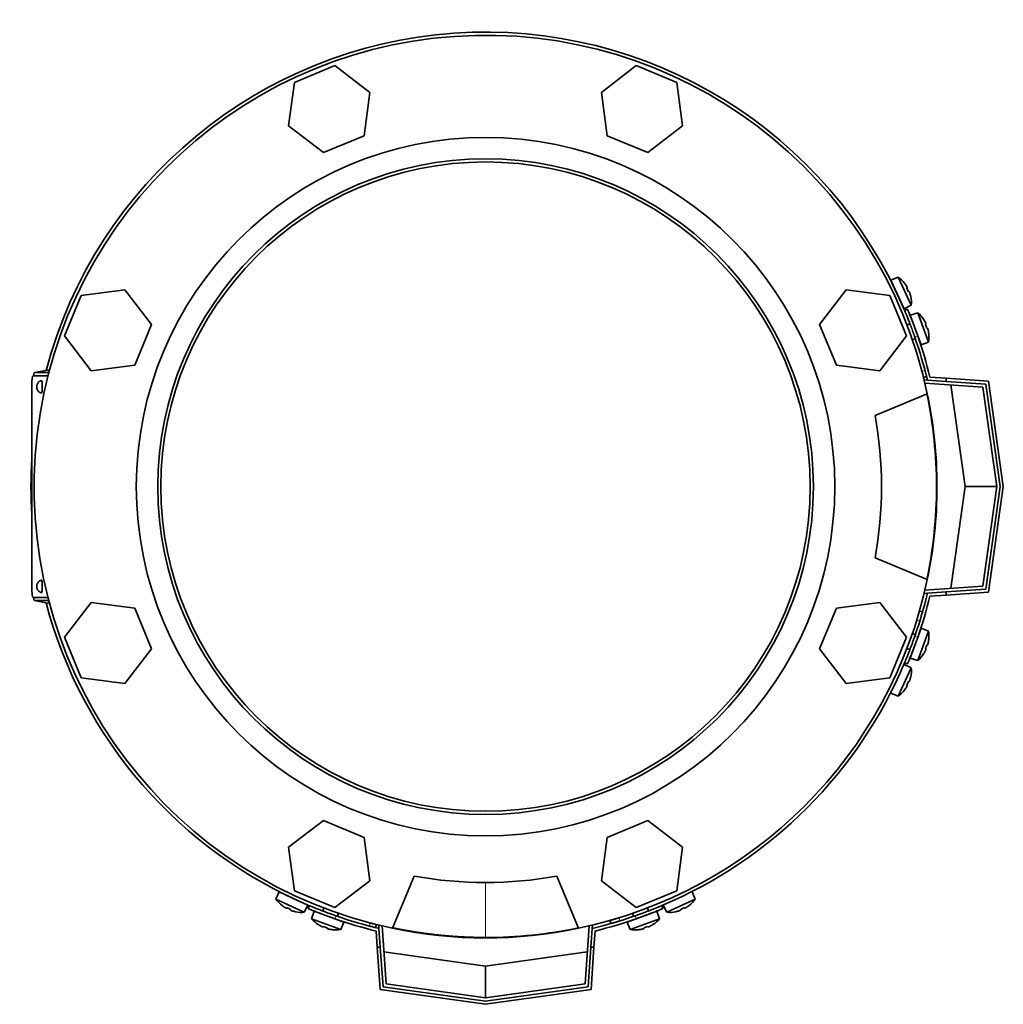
# Model space of a CAD drawing. Header units: millimetres. Extents: x 443 to 1328, y -1093 to 1340.
# Tile 1 of 28: x 446 to 757, y -1093 to -782. Entities that reach past the tile are written whole.
import ezdxf

# ---------------------------------------------------------------- set-up
doc = ezdxf.new("R2010")
doc.units = ezdxf.units.MM
for name, color, linetype in [('LOW_334-1', 7, 'Continuous'), ('M5X8_UNI7687', 7, 'Continuous'), ('VSI344-454_FILTR', 7, 'Continuous'), ('VSI344-454_FLANG', 7, 'Continuous'), ('VSI344-454_TERMI', 7, 'Continuous'), ('VSI344-454_TESTA', 7, 'Continuous'), ('VSI344_DIFFUSORE', 7, 'Continuous')]:
    doc.layers.add(name, color=color, linetype=linetype)

# ---------------------------------------------------------------- blocks, each defined once
blk = doc.blocks.new('SE2')
at = {"layer": 'LOW_334-1', "color": 7, "linetype": 'Continuous', "lineweight": 35}
for p, q in [((731.68, -895.8), (731.69, -895.64)), ((731.69, -895.64), (732.68, -895.71)), ((750.19, -897.94), (731.88, -896.66)), ((754.61, -929.35), (750.19, -897.94)), ((750.19, -960.76), (754.61, -929.35)), ((731.69, -963.06), (731.68, -962.9)), ((732.68, -962.99), (731.69, -963.06)), ((731.88, -962.04), (750.19, -960.76)), ((559.47, -1067.85), (559.63, -1067.84)), ((559.54, -1068.85), (559.47, -1067.85)), ((560.49, -1068.05), (561.77, -1086.36)), ((624.59, -1086.36), (625.87, -1068.05)), ((626.73, -1067.84), (626.89, -1067.85)), ((626.89, -1067.85), (626.82, -1068.85)), ((561.77, -1086.36), (593.18, -1090.78)), ((593.18, -1090.78), (624.59, -1086.36))]:
    blk.add_line(p, q, dxfattribs=at)
at = {"layer": 'M5X8_UNI7687', "color": 7, "linetype": 'Continuous', "lineweight": 35}
for p, q in [((723.42, -863.18), (721.12, -864.17)), ((725.35, -873.23), (721.12, -864.17)), ((723.42, -863.18), (727.59, -872.11)), ((725.43, -865.09), (725.42, -865.11)), ((726.29, -866.49), (726.12, -866.6)), ((726.89, -867.78), (726.7, -867.85)), ((727.39, -869.34), (727.42, -869.34)), ((725.35, -873.23), (727.59, -872.11)), ((729.63, -874.44), (727.26, -875.23)), ((727.26, -875.23), (730.68, -884.62)), ((733, -883.7), (729.63, -874.44)), ((731.46, -876.54), (731.47, -876.51)), ((727.15, -877.93), (726.21, -878.27)), ((732.2, -877.99), (732.02, -878.08)), ((732.69, -879.33), (732.49, -879.38)), ((727.92, -882.97), (728.86, -882.63)), ((733.05, -880.92), (733.08, -880.93)), ((730.68, -884.62), (733, -883.7)), ((730.68, -974.07), (727.26, -983.47)), ((728.86, -976.07), (727.92, -975.73)), ((729.63, -984.26), (733, -974.99)), ((733, -974.99), (730.68, -974.07)), ((733.05, -977.77), (733.08, -977.77)), ((726.21, -980.43), (727.15, -980.77)), ((731.46, -982.16), (731.47, -982.18)), ((732.2, -980.7), (732.02, -980.62)), ((732.69, -979.37), (732.49, -979.32)), ((727.26, -983.47), (729.63, -984.26)), ((727.59, -986.58), (723.42, -995.52)), ((727.59, -986.58), (725.35, -985.46)), ((726.89, -990.91), (726.7, -990.85)), ((727.39, -989.36), (727.42, -989.35)), ((721.12, -994.53), (723.42, -995.52)), ((725.42, -993.59), (725.43, -993.61)), ((726.29, -992.2), (726.12, -992.1)), ((528, -1057.29), (527.01, -1059.59)), ((535.95, -1063.75), (527.01, -1059.59)), ((528, -1057.29), (537.07, -1061.52)), ((659.35, -1059.59), (650.42, -1063.75)), ((659.35, -1059.59), (658.36, -1057.29)), ((528.94, -1061.59), (528.92, -1061.6)), ((530.33, -1062.46), (530.43, -1062.28)), ((531.62, -1063.06), (531.68, -1062.87)), ((535.95, -1063.75), (537.07, -1061.52)), ((542.1, -1062.38), (541.76, -1063.32)), ((644.6, -1063.32), (644.26, -1062.38)), ((649.3, -1061.52), (650.42, -1063.75)), ((654.75, -1063.06), (654.68, -1062.87)), ((656.04, -1062.46), (655.93, -1062.28)), ((657.42, -1061.59), (657.44, -1061.6)), ((533.17, -1063.56), (533.18, -1063.59)), ((539.06, -1063.42), (538.27, -1065.8)), ((538.27, -1065.8), (547.54, -1069.17)), ((548.46, -1066.84), (539.06, -1063.42)), ((546.46, -1065.03), (546.8, -1064.09)), ((647.3, -1063.42), (637.91, -1066.84)), ((638.83, -1069.17), (648.09, -1065.8)), ((639.56, -1064.09), (639.9, -1065.03)), ((648.09, -1065.8), (647.3, -1063.42)), ((653.19, -1063.56), (653.19, -1063.59)), ((540.37, -1067.62), (540.35, -1067.64)), ((541.83, -1068.37), (541.91, -1068.19)), ((543.16, -1068.85), (543.21, -1068.66)), ((544.76, -1069.22), (544.76, -1069.25)), ((547.54, -1069.17), (548.46, -1066.84)), ((637.91, -1066.84), (638.83, -1069.17)), ((641.61, -1069.22), (641.6, -1069.25)), ((643.2, -1068.85), (643.15, -1068.66)), ((644.54, -1068.37), (644.45, -1068.19)), ((645.99, -1067.62), (646.02, -1067.64))]:
    blk.add_line(p, q, dxfattribs=at)
for centre, radius, start, end in [((717.62, -871.32), 10, 38.5916, 54.5414), ((721.52, -866.2), 0.5, 5.7321, 25), ((717.62, -871.32), 10, 355.4586, 11.4084), ((724.05, -871.63), 0.5, 25, 44.2679), ((723.14, -882.05), 10, 33.5916, 49.5414), ((729.52, -882.92), 0.5, 20, 39.2041), ((723.14, -882.05), 10, 350.4586, 6.4084), ((729.52, -975.78), 0.5, 320.7959, 340), ((723.14, -976.65), 10, 353.5916, 9.5414), ((727.47, -981.42), 0.5, 340, 359.4625), ((723.14, -976.65), 10, 310.4586, 326.4084), ((717.62, -987.37), 10, 348.5916, 4.5414), ((717.62, -987.37), 10, 305.4586, 321.4084), ((535.16, -1053.78), 10, 215.4586, 231.4084), ((530.03, -1057.68), 0.5, 245, 264.2679), ((651.21, -1053.78), 10, 308.5916, 324.5414), ((535.47, -1060.22), 0.5, 225.7321, 245), ((535.16, -1053.78), 10, 258.5916, 274.5414), ((545.88, -1059.31), 10, 220.4586, 236.4084), ((541.11, -1063.64), 0.5, 250, 269.4627), ((546.75, -1065.69), 0.5, 230.7959, 250), ((639.61, -1065.69), 0.5, 290, 309.2041), ((640.48, -1059.31), 10, 303.5916, 319.5414), ((651.21, -1053.78), 10, 265.4586, 281.4084), ((545.88, -1059.31), 10, 263.5916, 279.5414), ((640.48, -1059.31), 10, 260.4586, 276.4084)]:
    blk.add_arc(centre, radius, start, end, dxfattribs=at)
for centre, major_axis, ratio, start_param, end_param in [((717.63, -871.32), (-4.23, 9.06), 0.996195, 4.833518, 4.948078), ((719.62, -870.39), (3.91, -8.39), 0.811251, 1.49595, 1.645642), ((717.63, -871.32), (4.23, -9.06), 0.996195, 1.335108, 1.449667), ((723.15, -882.04), (-3.42, 9.4), 0.996195, 4.833518, 4.948078), ((725.22, -881.29), (3.17, -8.7), 0.811251, 1.49595, 1.645642), ((723.15, -882.04), (3.42, -9.4), 0.996195, 1.335108, 1.449667), ((723.15, -976.65), (3.42, 9.4), 0.996195, 4.833518, 4.948078), ((723.15, -976.65), (-3.42, -9.4), 0.996195, 1.335108, 1.449667), ((725.22, -977.41), (-3.17, -8.7), 0.811251, 1.49595, 1.645642), ((719.62, -988.31), (-3.91, -8.39), 0.811251, 1.49595, 1.645642), ((717.63, -987.38), (4.23, 9.06), 0.996195, 4.833518, 4.948078), ((717.63, -987.38), (-4.23, -9.06), 0.996195, 1.335108, 1.449667), ((535.15, -1053.8), (-9.06, 4.23), 0.996195, 1.335108, 1.449667), ((534.22, -1055.79), (-8.39, 3.91), 0.811251, 1.49595, 1.645642), ((652.14, -1055.79), (-8.39, -3.91), 0.811251, 1.49595, 1.645642), ((651.21, -1053.8), (9.06, 4.23), 0.996195, 4.833518, 4.948078), ((535.15, -1053.8), (9.06, -4.23), 0.996195, 4.833518, 4.948078), ((651.21, -1053.8), (-9.06, -4.23), 0.996195, 1.335108, 1.449667), ((545.88, -1059.32), (-9.4, 3.42), 0.996195, 1.335108, 1.449667), ((545.12, -1061.38), (-8.7, 3.17), 0.811251, 1.49595, 1.645642), ((545.88, -1059.32), (9.4, -3.42), 0.996195, 4.833518, 4.948078), ((640.49, -1059.32), (-9.4, -3.42), 0.996195, 1.335108, 1.449667), ((641.24, -1061.38), (-8.7, -3.17), 0.811251, 1.49595, 1.645642), ((640.49, -1059.32), (9.4, 3.42), 0.996195, 4.833518, 4.948078)]:
    blk.add_ellipse(centre, major_axis=major_axis, ratio=ratio, start_param=start_param, end_param=end_param, dxfattribs=at)
for points in [[(726.29, -866.49), (726.29, -866.49), (726.3, -866.49), (726.3, -866.48), (726.3, -866.47), (726.29, -866.45), (726.29, -866.43), (726.28, -866.41), (726.27, -866.38), (726.25, -866.35), (726.24, -866.32), (726.22, -866.28), (726.2, -866.24), (726.18, -866.21), (726.16, -866.17), (726.13, -866.13), (726.11, -866.09), (726.09, -866.06), (726.08, -866.04)], [(727.1, -868.23), (727.1, -868.22), (727.09, -868.18), (727.07, -868.14), (727.05, -868.1), (727.04, -868.05), (727.02, -868.01), (727.01, -867.98), (726.99, -867.94), (726.98, -867.9), (726.96, -867.87), (726.95, -867.85), (726.94, -867.83), (726.92, -867.81), (726.91, -867.8), (726.91, -867.79), (726.9, -867.78), (726.89, -867.78), (726.89, -867.78)], [(732.2, -877.99), (732.2, -877.99), (732.21, -877.99), (732.21, -877.98), (732.21, -877.97), (732.21, -877.95), (732.2, -877.93), (732.2, -877.91), (732.19, -877.88), (732.18, -877.85), (732.16, -877.81), (732.15, -877.77), (732.13, -877.74), (732.11, -877.7), (732.1, -877.66), (732.08, -877.62), (732.06, -877.57), (732.04, -877.54), (732.03, -877.53)], [(732.86, -879.8), (732.85, -879.78), (732.85, -879.75), (732.83, -879.7), (732.82, -879.65), (732.81, -879.61), (732.8, -879.57), (732.79, -879.53), (732.77, -879.49), (732.76, -879.46), (732.75, -879.43), (732.74, -879.4), (732.73, -879.38), (732.72, -879.36), (732.71, -879.34), (732.7, -879.33), (732.69, -879.33), (732.69, -879.33), (732.69, -879.33)], [(732.69, -979.37), (732.69, -979.37), (732.69, -979.37), (732.7, -979.36), (732.71, -979.35), (732.72, -979.34), (732.73, -979.32), (732.74, -979.3), (732.75, -979.27), (732.76, -979.24), (732.77, -979.2), (732.79, -979.17), (732.8, -979.13), (732.81, -979.08), (732.82, -979.04), (732.83, -979), (732.85, -978.95), (732.85, -978.92), (732.86, -978.9)], [(732.03, -981.17), (732.04, -981.16), (732.06, -981.12), (732.08, -981.08), (732.1, -981.04), (732.11, -981), (732.13, -980.96), (732.15, -980.92), (732.16, -980.89), (732.18, -980.85), (732.19, -980.82), (732.2, -980.79), (732.2, -980.77), (732.21, -980.75), (732.21, -980.73), (732.21, -980.72), (732.21, -980.71), (732.2, -980.7), (732.2, -980.7)], [(726.89, -990.91), (726.89, -990.92), (726.9, -990.92), (726.91, -990.91), (726.91, -990.9), (726.92, -990.89), (726.94, -990.87), (726.95, -990.85), (726.96, -990.82), (726.98, -990.79), (726.99, -990.76), (727.01, -990.72), (727.02, -990.68), (727.04, -990.64), (727.05, -990.6), (727.07, -990.56), (727.09, -990.51), (727.1, -990.48), (727.1, -990.46)], [(726.08, -992.65), (726.09, -992.64), (726.11, -992.61), (726.13, -992.57), (726.16, -992.53), (726.18, -992.49), (726.2, -992.45), (726.22, -992.42), (726.24, -992.38), (726.25, -992.35), (726.27, -992.32), (726.28, -992.29), (726.29, -992.26), (726.29, -992.24), (726.3, -992.23), (726.3, -992.22), (726.3, -992.21), (726.29, -992.2), (726.29, -992.2)], [(529.88, -1062.25), (529.89, -1062.26), (529.92, -1062.27), (529.96, -1062.3), (530, -1062.32), (530.04, -1062.34), (530.08, -1062.36), (530.11, -1062.38), (530.15, -1062.4), (530.18, -1062.42), (530.21, -1062.43), (530.24, -1062.44), (530.27, -1062.45), (530.29, -1062.46), (530.3, -1062.46), (530.31, -1062.46), (530.32, -1062.46), (530.33, -1062.46), (530.33, -1062.46)], [(531.62, -1063.06), (531.61, -1063.06), (531.61, -1063.06), (531.62, -1063.07), (531.63, -1063.08), (531.64, -1063.09), (531.66, -1063.1), (531.68, -1063.11), (531.71, -1063.13), (531.74, -1063.14), (531.77, -1063.16), (531.81, -1063.17), (531.85, -1063.19), (531.89, -1063.21), (531.93, -1063.22), (531.97, -1063.24), (532.02, -1063.25), (532.05, -1063.26), (532.07, -1063.27)], [(654.3, -1063.27), (654.31, -1063.26), (654.35, -1063.25), (654.39, -1063.24), (654.43, -1063.22), (654.48, -1063.21), (654.52, -1063.19), (654.55, -1063.17), (654.59, -1063.16), (654.63, -1063.14), (654.66, -1063.13), (654.68, -1063.11), (654.7, -1063.1), (654.72, -1063.09), (654.73, -1063.08), (654.74, -1063.07), (654.75, -1063.06), (654.75, -1063.06), (654.75, -1063.06)], [(656.04, -1062.46), (656.04, -1062.46), (656.04, -1062.46), (656.05, -1062.46), (656.06, -1062.46), (656.08, -1062.46), (656.1, -1062.45), (656.12, -1062.44), (656.15, -1062.43), (656.18, -1062.42), (656.21, -1062.4), (656.25, -1062.38), (656.29, -1062.36), (656.32, -1062.34), (656.36, -1062.32), (656.4, -1062.3), (656.44, -1062.27), (656.47, -1062.26), (656.49, -1062.25)], [(541.36, -1068.2), (541.37, -1068.21), (541.41, -1068.22), (541.45, -1068.24), (541.49, -1068.26), (541.53, -1068.28), (541.57, -1068.3), (541.61, -1068.31), (541.64, -1068.33), (541.68, -1068.34), (541.71, -1068.35), (541.74, -1068.36), (541.76, -1068.37), (541.78, -1068.37), (541.8, -1068.38), (541.81, -1068.38), (541.82, -1068.37), (541.83, -1068.37), (541.83, -1068.37)], [(543.16, -1068.85), (543.16, -1068.86), (543.16, -1068.86), (543.17, -1068.87), (543.18, -1068.88), (543.19, -1068.89), (543.21, -1068.9), (543.23, -1068.91), (543.26, -1068.92), (543.29, -1068.93), (543.33, -1068.94), (543.36, -1068.95), (543.4, -1068.97), (543.45, -1068.98), (543.49, -1068.99), (543.53, -1069), (543.58, -1069.01), (543.61, -1069.02), (543.63, -1069.03)], [(642.73, -1069.03), (642.75, -1069.02), (642.78, -1069.01), (642.83, -1069), (642.88, -1068.99), (642.92, -1068.98), (642.96, -1068.97), (643, -1068.95), (643.04, -1068.94), (643.07, -1068.93), (643.1, -1068.92), (643.13, -1068.91), (643.15, -1068.9), (643.17, -1068.89), (643.19, -1068.88), (643.2, -1068.87), (643.2, -1068.86), (643.2, -1068.86), (643.2, -1068.85)], [(644.54, -1068.37), (644.54, -1068.37), (644.54, -1068.37), (644.55, -1068.38), (644.56, -1068.38), (644.58, -1068.37), (644.6, -1068.37), (644.62, -1068.36), (644.65, -1068.35), (644.68, -1068.34), (644.72, -1068.33), (644.76, -1068.31), (644.79, -1068.3), (644.83, -1068.28), (644.87, -1068.26), (644.92, -1068.24), (644.96, -1068.22), (644.99, -1068.21), (645, -1068.2)]]:
    blk.add_open_spline(points, degree=3, dxfattribs=at)
at = {"layer": 'VSI344-454_FILTR', "color": 4, "linetype": 'Continuous', "lineweight": 9}
for p, q in [((730.95, -892.94), (731.92, -892.7)), ((730.27, -971.78), (729.3, -971.5)), ((635.34, -1065.47), (635.61, -1066.43)), ((556.53, -1068.09), (556.77, -1067.12))]:
    blk.add_line(p, q, dxfattribs=at)
at = {"layer": 'VSI344-454_FILTR', "color": 7, "linetype": 'Continuous', "lineweight": 35}
for p, q in [((731.45, -894.87), (732.42, -894.63)), ((731.12, -968.9), (730.16, -968.63)), ((558.47, -1068.59), (558.71, -1067.62)), ((632.46, -1066.33), (632.74, -1067.29))]:
    blk.add_line(p, q, dxfattribs=at)
for start, end in [(22.7725, 165.1916), (176.4875, 183.5125), (194.8084, 247.2275), (292.8017, 337.1983)]:
    blk.add_arc((593.18, -929.35), 143.5, start, end, dxfattribs=at)
for points, knots in [([(731.45, -894.87), (731.45, -894.87), (731.45, -894.87), (731.44, -894.86), (731.44, -894.84), (731.43, -894.81), (731.42, -894.77), (731.4, -894.7), (731.37, -894.56), (731.31, -894.31), (731.23, -894.02), (731.16, -893.72), (731.08, -893.44), (731.02, -893.19), (730.97, -893.02), (730.95, -892.94)], [0, 0, 0, 0, 0.042103, 0.083814, 0.125314, 0.166786, 0.208415, 0.250382, 0.376122, 0.50071, 0.625019, 0.750518, 0.833796, 0.916472, 1, 1, 1, 1]), ([(731.92, -892.7), (731.93, -892.74), (731.96, -892.82), (731.99, -892.95), (732.02, -893.07), (732.05, -893.2), (732.08, -893.32), (732.14, -893.51), (732.2, -893.78), (732.28, -894.07), (732.34, -894.32), (732.38, -894.48), (732.4, -894.57), (732.42, -894.62), (732.42, -894.63), (732.42, -894.63)], [0, 0, 0, 0, 0.04197, 0.083551, 0.124921, 0.166263, 0.207758, 0.249586, 0.375032, 0.499366, 0.623892, 0.749699, 0.833235, 0.916179, 1, 1, 1, 1]), ([(731.12, -968.9), (731.12, -968.9), (731.12, -968.9), (731.12, -968.92), (731.11, -968.94), (731.1, -968.97), (731.09, -969.01), (731.08, -969.06), (731.05, -969.17), (730.99, -969.37), (730.88, -969.73), (730.75, -970.17), (730.63, -970.59), (730.52, -970.94), (730.44, -971.22), (730.35, -971.5), (730.29, -971.68), (730.27, -971.78)], [0, 0, 0, 0, 0.036092, 0.07186, 0.10742, 0.142884, 0.178369, 0.213992, 0.249865, 0.376032, 0.500265, 0.624304, 0.750267, 0.812832, 0.874898, 0.937082, 1, 1, 1, 1]), ([(632.46, -1066.33), (632.46, -1066.33), (632.46, -1066.33), (632.48, -1066.32), (632.5, -1066.32), (632.53, -1066.31), (632.57, -1066.3), (632.62, -1066.28), (632.73, -1066.25), (632.93, -1066.19), (633.29, -1066.09), (633.73, -1065.96), (634.15, -1065.83), (634.5, -1065.73), (634.77, -1065.64), (635.05, -1065.56), (635.24, -1065.5), (635.34, -1065.47)], [0, 0, 0, 0, 0.036092, 0.07186, 0.10742, 0.142884, 0.178369, 0.213991, 0.249865, 0.376032, 0.500265, 0.624303, 0.750267, 0.812832, 0.874898, 0.937082, 1, 1, 1, 1]), ([(558.47, -1068.59), (558.47, -1068.59), (558.46, -1068.59), (558.45, -1068.58), (558.43, -1068.58), (558.4, -1068.57), (558.36, -1068.56), (558.29, -1068.54), (558.15, -1068.51), (557.91, -1068.45), (557.61, -1068.37), (557.31, -1068.29), (557.03, -1068.22), (556.78, -1068.16), (556.61, -1068.11), (556.53, -1068.09)], [0, 0, 0, 0, 0.042103, 0.083814, 0.125314, 0.166786, 0.208415, 0.250382, 0.376122, 0.50071, 0.625019, 0.750518, 0.833796, 0.916472, 1, 1, 1, 1]), ([(556.77, -1067.12), (556.81, -1067.13), (556.9, -1067.15), (557.02, -1067.18), (557.15, -1067.22), (557.27, -1067.25), (557.39, -1067.28), (557.59, -1067.33), (557.85, -1067.4), (558.15, -1067.47), (558.39, -1067.54), (558.55, -1067.58), (558.65, -1067.6), (558.7, -1067.61), (558.7, -1067.61), (558.71, -1067.62)], [0, 0, 0, 0, 0.04197, 0.083551, 0.124921, 0.166263, 0.207758, 0.249586, 0.375033, 0.499366, 0.623892, 0.749699, 0.833235, 0.916179, 1, 1, 1, 1]), ([(635.61, -1066.43), (635.56, -1066.45), (635.45, -1066.48), (635.29, -1066.53), (635.13, -1066.58), (634.97, -1066.63), (634.82, -1066.68), (634.66, -1066.72), (634.39, -1066.81), (634.01, -1066.92), (633.57, -1067.05), (633.21, -1067.15), (632.98, -1067.22), (632.85, -1067.26), (632.79, -1067.27), (632.74, -1067.29), (632.74, -1067.29), (632.74, -1067.29)], [0, 0, 0, 0, 0.036074, 0.071827, 0.107372, 0.142823, 0.178296, 0.213907, 0.249769, 0.375679, 0.49974, 0.623937, 0.750153, 0.812742, 0.874833, 0.937047, 1, 1, 1, 1])]:
    blk.add_open_spline(points, degree=3, knots=knots, dxfattribs=at)
at = {"layer": 'VSI344-454_FLANG', "color": 7, "linetype": 'Continuous', "lineweight": 35}
for p, q in [((545.62, -796.43), (532.82, -801.73)), ((556.62, -804.87), (545.62, -796.43)), ((640.74, -796.43), (629.75, -804.87)), ((653.54, -801.73), (640.74, -796.43)), ((532.82, -801.73), (531.01, -815.47)), ((655.35, -815.47), (653.54, -801.73)), ((554.81, -818.6), (556.62, -804.87)), ((629.75, -804.87), (631.55, -818.6)), ((531.01, -815.47), (542.01, -823.91)), ((644.36, -823.91), (655.35, -815.47)), ((542.01, -823.91), (554.81, -818.6)), ((631.55, -818.6), (644.36, -823.91)), ((479.3, -867.18), (465.57, -868.99)), ((487.74, -878.17), (479.3, -867.18)), ((707.06, -867.18), (698.62, -878.17)), ((720.8, -868.99), (707.06, -867.18)), ((465.57, -868.99), (460.26, -881.79)), ((726.1, -881.79), (720.8, -868.99)), ((482.44, -890.98), (487.74, -878.17)), ((698.62, -878.17), (703.93, -890.98)), ((460.26, -881.79), (468.7, -892.78)), ((717.66, -892.78), (726.1, -881.79)), ((468.7, -892.78), (482.44, -890.98)), ((703.93, -890.98), (717.66, -892.78)), ((716.14, -906.85), (732.63, -900.02)), ((732.63, -958.68), (716.14, -951.85)), ((468.7, -965.91), (460.26, -976.91)), ((482.44, -967.72), (468.7, -965.91)), ((717.66, -965.91), (703.93, -967.72)), ((726.1, -976.91), (717.66, -965.91)), ((487.74, -980.52), (482.44, -967.72)), ((703.93, -967.72), (698.62, -980.52)), ((460.26, -976.91), (465.57, -989.71)), ((720.8, -989.71), (726.1, -976.91)), ((479.3, -991.52), (487.74, -980.52)), ((698.62, -980.52), (707.06, -991.52)), ((465.57, -989.71), (479.3, -991.52)), ((707.06, -991.52), (720.8, -989.71)), ((542.01, -1034.79), (531.01, -1043.23)), ((554.81, -1040.09), (542.01, -1034.79)), ((644.36, -1034.79), (631.55, -1040.09)), ((655.35, -1043.23), (644.36, -1034.79)), ((556.62, -1053.83), (554.81, -1040.09)), ((631.55, -1040.09), (629.75, -1053.83)), ((531.01, -1043.23), (532.82, -1056.96)), ((653.54, -1056.96), (655.35, -1043.23)), ((545.62, -1062.27), (556.62, -1053.83)), ((563.85, -1068.8), (570.68, -1052.31)), ((615.68, -1052.31), (622.51, -1068.8)), ((629.75, -1053.83), (640.74, -1062.27)), ((532.82, -1056.96), (545.62, -1062.27)), ((640.74, -1062.27), (653.54, -1056.96))]:
    blk.add_line(p, q, dxfattribs=at)
for radius in [110.25, 103.5]:
    blk.add_circle((593.18, -929.35), radius, dxfattribs=at)
for radius, start, end in [(142.5, 11.878, 258.122), (125, 349.6302, 10.3698), (142.5, 281.878, 348.122), (125, 259.6302, 280.3698)]:
    blk.add_arc((593.18, -929.35), radius, start, end, dxfattribs=at)
at = {"layer": 'VSI344-454_TERMI', "color": 7, "linetype": 'Continuous', "lineweight": 35}
for p, q in [((726.39, -873.35), (725.47, -873.74)), ((733.48, -894.76), (738.61, -895.12)), ((738.61, -895.12), (751.95, -896.06)), ((738.61, -896.13), (738.61, -895.12)), ((732.68, -895.71), (738.61, -896.13)), ((751.07, -897), (738.61, -896.13)), ((744.61, -929.35), (740.1, -897.23)), ((755.62, -929.35), (751.07, -897)), ((751.95, -896.06), (756.63, -929.35)), ((740.1, -961.46), (744.61, -929.35)), ((754.61, -929.35), (744.61, -929.35)), ((751.07, -961.7), (755.62, -929.35)), ((756.63, -929.35), (751.95, -962.64)), ((732.68, -962.99), (738.61, -962.57)), ((733.48, -963.93), (738.61, -963.57)), ((738.61, -962.57), (751.07, -961.7)), ((738.61, -963.57), (738.61, -962.57)), ((751.95, -962.64), (738.61, -963.57)), ((725.47, -984.96), (726.39, -985.35)), ((537.57, -1061.63), (537.18, -1062.56)), ((649.18, -1062.56), (648.79, -1061.63)), ((559.54, -1068.85), (559.96, -1074.78)), ((626.82, -1068.85), (626.4, -1074.78)), ((558.6, -1069.65), (558.96, -1074.78)), ((627.77, -1069.65), (627.41, -1074.78)), ((559.89, -1088.12), (558.96, -1074.78)), ((558.96, -1074.78), (559.96, -1074.78)), ((559.96, -1074.78), (560.83, -1087.24)), ((625.53, -1087.24), (626.4, -1074.78)), ((626.4, -1074.78), (627.41, -1074.78)), ((627.41, -1074.78), (626.47, -1088.12)), ((561.07, -1076.26), (593.18, -1080.78)), ((593.18, -1080.78), (625.3, -1076.26)), ((593.18, -1090.78), (593.18, -1080.78)), ((560.83, -1087.24), (593.18, -1091.79)), ((593.18, -1091.79), (625.53, -1087.24)), ((593.18, -1092.8), (559.89, -1088.12)), ((626.47, -1088.12), (593.18, -1092.8))]:
    blk.add_line(p, q, dxfattribs=at)
at = {"layer": 'VSI344-454_TERMI', "color": 4, "linetype": 'Continuous', "lineweight": 9}
for p, q in [((729.62, -881.75), (728.69, -882.14)), ((728.69, -976.55), (729.62, -976.94)), ((545.98, -1064.86), (545.59, -1065.79)), ((640.78, -1065.79), (640.39, -1064.86))]:
    blk.add_line(p, q, dxfattribs=at)
at = {"layer": 'VSI344-454_TERMI', "color": 7, "linetype": 'Continuous', "lineweight": 35}
for radius, start, end in [(143.5, 13.5565, 19.2059), (144.5, 13.8472, 19.2308), (143.5, 340.7941, 346.4435), (144.5, 340.7692, 346.1528), (144.5, 250.7692, 256.1528), (143.5, 250.7941, 256.4435), (143.5, 283.5565, 289.2059), (144.5, 283.8472, 289.2308)]:
    blk.add_arc((593.18, -929.35), radius, start, end, dxfattribs=at)
for points, knots in [([(726.39, -873.35), (726.39, -873.35), (726.39, -873.35), (726.4, -873.36), (726.41, -873.39), (726.42, -873.42), (726.43, -873.46), (726.46, -873.51), (726.48, -873.56), (726.51, -873.63), (726.54, -873.7), (726.57, -873.79), (726.61, -873.88), (726.68, -874.05), (726.79, -874.32), (726.97, -874.74), (727.16, -875.23), (727.39, -875.78), (727.63, -876.39), (727.89, -877.05), (728.16, -877.76), (728.41, -878.42), (728.64, -879.03), (728.83, -879.56), (729.03, -880.1), (729.23, -880.64), (729.42, -881.2), (729.55, -881.57), (729.62, -881.75)], [0, 0, 0, 0, 0.020997, 0.041894, 0.062713, 0.083478, 0.10421, 0.124932, 0.145667, 0.166438, 0.187266, 0.208174, 0.229186, 0.250321, 0.31238, 0.374613, 0.43743, 0.499972, 0.562502, 0.625326, 0.687533, 0.749602, 0.791735, 0.83347, 0.874983, 0.916456, 0.958069, 1, 1, 1, 1]), ([(728.69, -882.14), (728.66, -882.05), (728.6, -881.86), (728.5, -881.58), (728.4, -881.31), (728.3, -881.03), (728.2, -880.76), (728.11, -880.49), (728.01, -880.22), (727.91, -879.95), (727.81, -879.68), (727.72, -879.42), (727.62, -879.16), (727.46, -878.73), (727.24, -878.15), (726.97, -877.44), (726.71, -876.78), (726.46, -876.17), (726.24, -875.61), (726.04, -875.13), (725.87, -874.7), (725.74, -874.39), (725.65, -874.17), (725.58, -874.01), (725.53, -873.89), (725.49, -873.8), (725.47, -873.75), (725.47, -873.74), (725.47, -873.74)], [0, 0, 0, 0, 0.021018, 0.041935, 0.062772, 0.083552, 0.104298, 0.125031, 0.145774, 0.166551, 0.187383, 0.208292, 0.229302, 0.250433, 0.312493, 0.374709, 0.437524, 0.500062, 0.56259, 0.62542, 0.687635, 0.749712, 0.791848, 0.833577, 0.875075, 0.916525, 0.958107, 1, 1, 1, 1]), ([(725.47, -984.96), (725.47, -984.96), (725.47, -984.96), (725.47, -984.94), (725.48, -984.92), (725.5, -984.89), (725.51, -984.85), (725.53, -984.8), (725.56, -984.75), (725.58, -984.68), (725.62, -984.61), (725.65, -984.52), (725.69, -984.43), (725.76, -984.26), (725.87, -983.99), (726.04, -983.57), (726.24, -983.08), (726.46, -982.53), (726.71, -981.92), (726.97, -981.26), (727.24, -980.55), (727.49, -979.88), (727.71, -979.28), (727.91, -978.75), (728.11, -978.21), (728.3, -977.67), (728.5, -977.11), (728.63, -976.74), (728.69, -976.55)], [0, 0, 0, 0, 0.020997, 0.041894, 0.062714, 0.083478, 0.10421, 0.124932, 0.145667, 0.166438, 0.187266, 0.208175, 0.229186, 0.250321, 0.312381, 0.374613, 0.43743, 0.499971, 0.5625, 0.625324, 0.687531, 0.7496, 0.791733, 0.833468, 0.874982, 0.916455, 0.958068, 1, 1, 1, 1]), ([(729.62, -976.94), (729.59, -977.04), (729.52, -977.22), (729.42, -977.5), (729.32, -977.78), (729.23, -978.05), (729.13, -978.33), (729.03, -978.6), (728.93, -978.87), (728.83, -979.14), (728.74, -979.4), (728.64, -979.67), (728.54, -979.93), (728.38, -980.36), (728.16, -980.94), (727.89, -981.64), (727.63, -982.31), (727.39, -982.92), (727.16, -983.47), (726.97, -983.96), (726.79, -984.38), (726.66, -984.69), (726.57, -984.91), (726.5, -985.07), (726.45, -985.2), (726.42, -985.28), (726.39, -985.34), (726.39, -985.35), (726.39, -985.35)], [0, 0, 0, 0, 0.021018, 0.041934, 0.062771, 0.083551, 0.104296, 0.125029, 0.145772, 0.166549, 0.18738, 0.20829, 0.2293, 0.250431, 0.312491, 0.374707, 0.437523, 0.500061, 0.56259, 0.62542, 0.687635, 0.749712, 0.791848, 0.833577, 0.875076, 0.916525, 0.958107, 1, 1, 1, 1]), ([(545.59, -1065.79), (545.49, -1065.75), (545.31, -1065.69), (545.03, -1065.59), (544.75, -1065.49), (544.48, -1065.39), (544.2, -1065.29), (543.93, -1065.2), (543.66, -1065.1), (543.39, -1065), (543.13, -1064.9), (542.86, -1064.8), (542.6, -1064.71), (542.17, -1064.55), (541.59, -1064.33), (540.89, -1064.05), (540.22, -1063.79), (539.61, -1063.55), (539.06, -1063.33), (538.57, -1063.13), (538.15, -1062.96), (537.84, -1062.83), (537.62, -1062.74), (537.46, -1062.67), (537.33, -1062.62), (537.25, -1062.58), (537.19, -1062.56), (537.18, -1062.56), (537.18, -1062.56)], [0, 0, 0, 0, 0.021018, 0.041934, 0.062771, 0.083551, 0.104296, 0.125029, 0.145772, 0.166549, 0.18738, 0.20829, 0.2293, 0.250431, 0.312491, 0.374707, 0.437523, 0.500061, 0.56259, 0.62542, 0.687635, 0.749712, 0.791848, 0.833577, 0.875076, 0.916525, 0.958107, 1, 1, 1, 1]), ([(537.57, -1061.63), (537.57, -1061.63), (537.57, -1061.64), (537.59, -1061.64), (537.61, -1061.65), (537.64, -1061.66), (537.68, -1061.68), (537.73, -1061.7), (537.78, -1061.72), (537.85, -1061.75), (537.92, -1061.78), (538.01, -1061.82), (538.1, -1061.86), (538.27, -1061.93), (538.54, -1062.04), (538.96, -1062.21), (539.45, -1062.41), (540, -1062.63), (540.61, -1062.87), (541.27, -1063.13), (541.98, -1063.4), (542.65, -1063.66), (543.25, -1063.88), (543.78, -1064.08), (544.32, -1064.27), (544.86, -1064.47), (545.42, -1064.67), (545.79, -1064.8), (545.98, -1064.86)], [0, 0, 0, 0, 0.020997, 0.041894, 0.062714, 0.083478, 0.10421, 0.124932, 0.145667, 0.166438, 0.187266, 0.208175, 0.229186, 0.250321, 0.312381, 0.374613, 0.43743, 0.499971, 0.5625, 0.625324, 0.687531, 0.7496, 0.791733, 0.833468, 0.874982, 0.916455, 0.958068, 1, 1, 1, 1]), ([(640.39, -1064.86), (640.48, -1064.83), (640.67, -1064.76), (640.95, -1064.67), (641.22, -1064.57), (641.5, -1064.47), (641.77, -1064.37), (642.04, -1064.27), (642.31, -1064.18), (642.58, -1064.08), (642.85, -1063.98), (643.11, -1063.88), (643.37, -1063.78), (643.8, -1063.62), (644.38, -1063.4), (645.09, -1063.13), (645.75, -1062.87), (646.36, -1062.63), (646.92, -1062.41), (647.4, -1062.21), (647.83, -1062.04), (648.14, -1061.91), (648.36, -1061.82), (648.52, -1061.75), (648.64, -1061.7), (648.73, -1061.66), (648.78, -1061.64), (648.79, -1061.64), (648.79, -1061.63)], [0, 0, 0, 0, 0.021018, 0.041935, 0.062772, 0.083552, 0.104298, 0.125031, 0.145774, 0.166551, 0.187383, 0.208292, 0.229302, 0.250433, 0.312493, 0.374709, 0.437524, 0.500062, 0.56259, 0.62542, 0.687635, 0.749712, 0.791848, 0.833577, 0.875075, 0.916525, 0.958107, 1, 1, 1, 1]), ([(649.18, -1062.56), (649.18, -1062.56), (649.18, -1062.56), (649.17, -1062.56), (649.14, -1062.57), (649.11, -1062.58), (649.07, -1062.6), (649.02, -1062.62), (648.97, -1062.65), (648.9, -1062.67), (648.83, -1062.7), (648.74, -1062.74), (648.65, -1062.78), (648.48, -1062.85), (648.21, -1062.96), (647.79, -1063.13), (647.3, -1063.33), (646.75, -1063.55), (646.14, -1063.79), (645.48, -1064.05), (644.77, -1064.33), (644.11, -1064.58), (643.5, -1064.8), (642.97, -1065), (642.43, -1065.2), (641.89, -1065.39), (641.33, -1065.59), (640.96, -1065.72), (640.78, -1065.79)], [0, 0, 0, 0, 0.020997, 0.041894, 0.062713, 0.083478, 0.10421, 0.124932, 0.145667, 0.166438, 0.187266, 0.208174, 0.229186, 0.250321, 0.31238, 0.374613, 0.43743, 0.499972, 0.562502, 0.625326, 0.687533, 0.749602, 0.791735, 0.83347, 0.874983, 0.916456, 0.958069, 1, 1, 1, 1])]:
    blk.add_open_spline(points, degree=3, knots=knots, dxfattribs=at)
at = {"layer": 'VSI344-454_TESTA', "color": 7, "linetype": 'Continuous', "lineweight": 35}
for p, q in [((455.05, -894.35), (450.32, -894.35)), ((455.54, -892.47), (450.8, -893.35)), ((455.3, -893.35), (450.81, -893.35)), ((449.95, -897.35), (449.95, -961.35)), ((450.32, -964.35), (455.05, -964.35)), ((450.8, -965.35), (455.54, -966.23)), ((455.3, -965.35), (450.81, -965.35))]:
    blk.add_line(p, q, dxfattribs=at)
at = {"layer": 'VSI344-454_TESTA', "color": 4, "linetype": 'Continuous', "lineweight": 9}
for p, q in [((455.54, -892.47), (450.81, -893.35)), ((450.81, -965.35), (455.54, -966.23)), ((593.18, -1054.28), (593.18, -1071.7))]:
    blk.add_line(p, q, dxfattribs=at)
at = {"layer": 'VSI344-454_TESTA', "color": 7, "linetype": 'Continuous', "lineweight": 35}
for start, end in [(90, 270), (270, 90)]:
    blk.add_arc((593.18, -929.35), 102.5, start, end, dxfattribs=at)
for centre, major_axis, start_param, end_param in [((450.32, -897.35), (0, 3), 0, 1.570796), ((453, -897.85), (0, -2), 0, 3.173393), ((453, -897.85), (0, -2), 6.24957, 6.283185), ((453, -960.85), (0, -2), 0, 3.173393), ((450.32, -961.35), (0, 3), 1.570796, 3.141593), ((453, -960.85), (0, -2), 6.24957, 6.283185)]:
    blk.add_ellipse(centre, major_axis=major_axis, ratio=0.121869, start_param=start_param, end_param=end_param, dxfattribs=at)
at = {"layer": 'VSI344-454_TESTA', "color": 4, "linetype": 'Continuous', "lineweight": 9}
for centre in [(451.51, -897.85), (451.51, -960.85)]:
    blk.add_ellipse(centre, major_axis=(0, 0.0635), ratio=0.121869, dxfattribs=at)
at = {"layer": 'VSI344-454_TESTA', "color": 7, "linetype": 'Continuous', "lineweight": 35}
for points, degree in [([(450.81, -893.35), (450.62, -893.35), (450.48, -894.35)], 2), ([(450.48, -964.35), (450.62, -965.35), (450.81, -965.35)], 2), ([(622.45, -1068.66), (612.84, -1070.68), (603.01, -1071.7), (593.18, -1071.7)], 3)]:
    blk.add_open_spline(points, degree=degree, dxfattribs=at)
for points, knots in [([(452.99, -895.86), (452.79, -895.92), (452.47, -896.03), (452.07, -896.36), (451.79, -896.71), (451.62, -897.06), (451.53, -897.38), (451.49, -897.64), (451.49, -897.78), (451.49, -897.85)], [0, 0, 0, 0, 0.205045, 0.399794, 0.566908, 0.709278, 0.828923, 0.935154, 1, 1, 1, 1]), ([(451.49, -897.85), (451.49, -897.89), (451.49, -898.12), (451.56, -898.51), (451.79, -899.01), (452.15, -899.43), (452.6, -899.74), (452.89, -899.8), (452.99, -899.82)], [0, 0, 0, 0, 0.046257, 0.268753, 0.426088, 0.652676, 0.890432, 1, 1, 1, 1]), ([(732.49, -900.08), (734.51, -909.69), (735.54, -919.52), (735.54, -939.18), (734.51, -949), (732.49, -958.62)], [0.0067105, 0.0067105, 0.0067105, 0.0067105, 0.5, 0.5, 0.9932949, 0.9932949, 0.9932949, 0.9932949]), ([(452.99, -958.86), (452.79, -958.92), (452.47, -959.03), (452.07, -959.36), (451.79, -959.71), (451.62, -960.06), (451.53, -960.38), (451.49, -960.64), (451.49, -960.78), (451.49, -960.85)], [0, 0, 0, 0, 0.205045, 0.399794, 0.566908, 0.709278, 0.828923, 0.935154, 1, 1, 1, 1]), ([(451.49, -960.85), (451.49, -960.89), (451.49, -961.12), (451.56, -961.51), (451.79, -962.01), (452.15, -962.43), (452.6, -962.74), (452.89, -962.8), (452.99, -962.82)], [0, 0, 0, 0, 0.046257, 0.268753, 0.426088, 0.652676, 0.890432, 1, 1, 1, 1])]:
    blk.add_open_spline(points, degree=3, knots=knots, dxfattribs=at)
blk.add_rational_spline([(563.91, -1068.66), (573.54, -1070.69), (583.34, -1071.7), (593.18, -1071.7)], [0.999854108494, 0.996331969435, 0.996380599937, 1], degree=3, dxfattribs=at)
at = {"layer": 'VSI344_DIFFUSORE', "color": 7, "linetype": 'Continuous', "lineweight": 35}
for start, end in [(0, 11.878), (348.122, 0), (258.122, 281.878)]:
    blk.add_arc((593.18, -929.35), 142.5, start, end, dxfattribs=at)

msp = doc.modelspace()

# ---------------------------------------------------------------- block references
msp.add_blockref('SE2', (0, 0))

doc.saveas('drawing.dxf')
